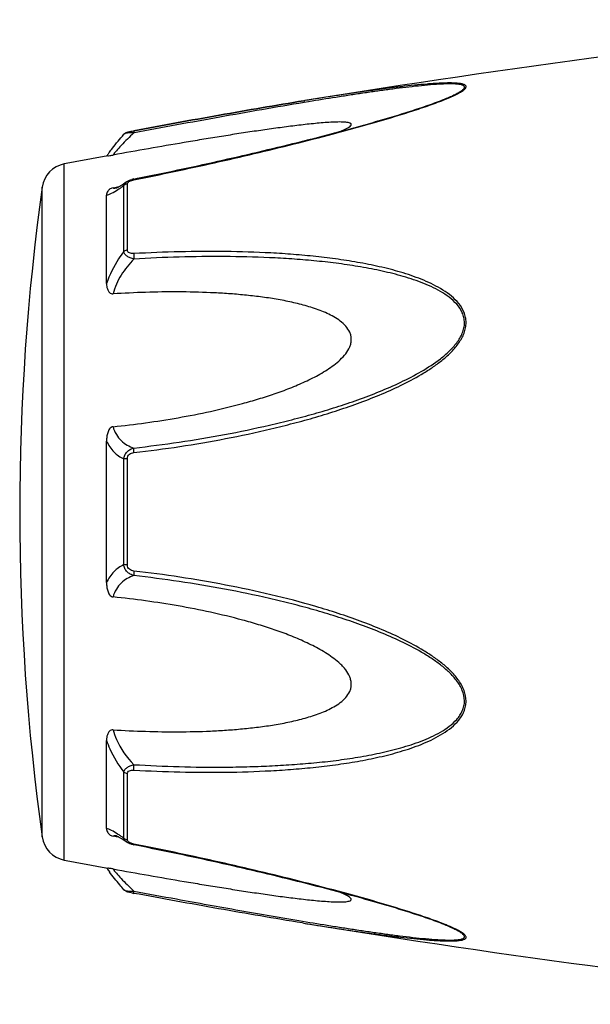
# Model space of a CAD drawing. Header units: millimetres. Extents: x 14365 to 105143, y -126377 to -22383.
# Tile 25 of 256: x 34035 to 34062, y -125671 to -125624. Entities that reach past the tile are written whole.
import ezdxf

# ---------------------------------------------------------------- set-up
doc = ezdxf.new("R2010")
doc.units = ezdxf.units.MM

msp = doc.modelspace()

# ---------------------------------------------------------------- linework, layer by layer
at = {"color": 0, "linetype": 'Continuous'}
for p, q in [((34055.003, -125627.816), (34055.006, -125627.815)), ((34048.274, -125627.929), (34048.245, -125627.934)), ((34048.245, -125627.934), (34048.274, -125627.929)), ((34048.469, -125627.981), (34048.258, -125628.015)), ((34048.293, -125627.926), (34048.274, -125627.929)), ((34039.711, -125629.523), (34039.711, -125629.523)), ((34040.171, -125629.355), (34040.187, -125629.352)), ((34040.208, -125629.453), (34040.19, -125629.456)), ((34036.89, -125663.938), (34036.89, -125630.929)), ((34040.183, -125631.643), (34040.359, -125631.608)), ((34035.84, -125662.839), (34035.84, -125632.028)), ((34039.197, -125632.059), (34039.347, -125632.031)), ((34039.347, -125632.031), (34039.476, -125632.006)), ((34039.358, -125632.067), (34039.358, -125632.066)), ((34039.705, -125635.082), (34039.705, -125631.959)), ((34039.824, -125631.783), (34039.831, -125631.778)), ((34039.831, -125631.778), (34039.832, -125631.777)), ((34039.883, -125635.011), (34039.883, -125631.869)), ((34038.89, -125636.593), (34038.89, -125632.409)), ((34038.89, -125650.781), (34038.89, -125644.069)), ((34039.705, -125649.93), (34039.705, -125644.918)), ((34039.883, -125649.944), (34039.883, -125644.904)), ((34038.89, -125662.449), (34038.89, -125658.261)), ((34039.705, -125662.898), (34039.705, -125659.771)), ((34039.883, -125662.988), (34039.883, -125659.842)), ((34039.352, -125662.829), (34039.197, -125662.8)), ((34039.479, -125662.854), (34039.352, -125662.829)), ((34039.36, -125662.792), (34039.359, -125662.792)), ((34039.832, -125663.08), (34039.824, -125663.074)), ((34039.833, -125663.08), (34039.832, -125663.08)), ((34040.375, -125663.253), (34040.183, -125663.215)), ((34048.217, -125666.928), (34048.169, -125666.921)), ((34054.982, -125667.036), (34054.98, -125667.035))]:
    msp.add_line(p, q, dxfattribs=at)
for centre, radius, start, end in [((34128.364, -126121.473), 500, 95.86353, 99.2151), ((34050.57, -125617.083), 11.634, 291.7214, 292.5819), ((34051.545, -125619.435), 9.088, 292.5987, 293.6391), ((34128.364, -126121.473), 499, 100.32224, 100.56288), ((34046.097, -125635.618), 8.803, 144.3884, 144.9605), ((34047.152, -125636.373), 10.1, 143.5801, 144.3916), ((34037.128, -125632.207), 1.3, 100.5629, 172.094), ((34146.776, -125647.433), 112, 172.09404, 187.90596), ((34039.251, -125631.513), 0.564, 280.0673, 280.9293), ((34040.46, -125633.038), 1.423, 101.209, 104.7713), ((34036.104, -125626.995), 6.132, 302.8759, 303.8307), ((34037.128, -125662.66), 1.3, 187.906, 259.4371), ((34035.851, -125668.268), 6.609, 55.991, 57.3511), ((34034.058, -125670.913), 9.805, 54.8309, 55.9509), ((34039.968, -125662.988), 0.085, 180.0437, 189.0843), ((34040.481, -125661.717), 1.527, 257.9795, 258.733), ((34128.364, -125173.394), 499, 259.43712, 259.67709), ((34045.783, -125659.478), 8.414, 214.9878, 215.2793), ((34047.064, -125658.566), 9.986, 215.3091, 216.3792), ((34041.662, -125657.522), 8.129, 259.0591, 259.5501), ((34128.364, -125173.394), 500, 260.77609, 264.13647), ((34050.509, -125677.919), 11.789, 67.6569, 68.2206), ((34051.469, -125675.598), 9.277, 66.4168, 67.6933)]:
    msp.add_arc(centre, radius, start, end, dxfattribs=at)
for points, knots in [([(34055.189, -125627.761), (34055.267, -125627.726), (34055.414, -125627.659), (34055.615, -125627.555), (34055.757, -125627.469), (34055.847, -125627.398), (34055.902, -125627.344), (34055.94, -125627.281), (34055.92, -125627.223), (34055.886, -125627.191), (34055.838, -125627.164), (34055.775, -125627.143), (34055.698, -125627.125), (34055.575, -125627.106), (34055.4, -125627.093), (34055.168, -125627.088), (34054.915, -125627.092), (34054.647, -125627.103), (34054.366, -125627.12), (34053.976, -125627.15), (34053.473, -125627.197), (34052.856, -125627.266), (34052.225, -125627.343), (34051.584, -125627.428), (34050.936, -125627.519), (34050.281, -125627.615), (34049.399, -125627.749), (34048.736, -125627.854), (34048.293, -125627.926)], [0, 0, 0, 0, 0.02948, 0.055907, 0.078214, 0.087353, 0.094931, 0.105555, 0.109954, 0.115017, 0.121315, 0.129009, 0.138057, 0.148338, 0.172058, 0.199047, 0.228459, 0.259634, 0.292171, 0.325754, 0.395293, 0.467136, 0.540634, 0.615369, 0.691049, 0.767475, 0.844512, 1, 1, 1, 1]), ([(34055.006, -125627.815), (34055.087, -125627.781), (34055.241, -125627.714), (34055.455, -125627.611), (34055.613, -125627.524), (34055.718, -125627.454), (34055.779, -125627.407), (34055.823, -125627.361), (34055.85, -125627.318), (34055.855, -125627.274), (34055.834, -125627.237), (34055.795, -125627.209), (34055.741, -125627.186), (34055.672, -125627.167), (34055.558, -125627.147), (34055.39, -125627.134), (34055.168, -125627.13), (34054.922, -125627.135), (34054.566, -125627.153), (34054.097, -125627.189), (34053.515, -125627.248), (34052.913, -125627.318), (34052.298, -125627.397), (34051.674, -125627.483), (34051.042, -125627.575), (34050.404, -125627.671), (34049.545, -125627.805), (34048.9, -125627.909), (34048.469, -125627.981)], [0, 0, 0, 0, 0.03089, 0.059177, 0.083881, 0.094457, 0.103528, 0.11093, 0.116684, 0.121223, 0.125685, 0.131127, 0.137993, 0.146338, 0.156051, 0.17896, 0.205464, 0.234539, 0.265468, 0.331155, 0.400252, 0.471609, 0.544574, 0.618731, 0.693793, 0.769568, 0.845928, 1, 1, 1, 1]), ([(34040.359, -125631.608), (34041.633, -125631.353), (34043.538, -125630.951), (34046.065, -125630.368), (34047.635, -125629.988), (34048.883, -125629.674), (34049.811, -125629.431), (34050.73, -125629.182), (34051.639, -125628.927), (34052.532, -125628.664), (34053.4, -125628.394), (34054.224, -125628.117), (34054.755, -125627.92), (34055.006, -125627.815)], [0, 0, 0, 0, 0.25737, 0.385747, 0.513657, 0.577329, 0.64069, 0.703648, 0.766063, 0.827658, 0.887975, 0.946116, 1, 1, 1, 1]), ([(34040.187, -125629.352), (34041.536, -125629.103), (34044.219, -125628.614), (34046.907, -125628.151), (34048.245, -125627.934)], [0, 0, 0, 0, 0.502936, 1, 1, 1, 1]), ([(34040.189, -125631.68), (34041.462, -125631.426), (34043.367, -125631.024), (34045.893, -125630.442), (34047.773, -125629.987), (34049.328, -125629.589), (34050.559, -125629.256), (34051.763, -125628.918), (34052.941, -125628.567), (34054.074, -125628.192), (34054.616, -125627.995), (34054.876, -125627.891)], [0, 0, 0, 0, 0.256646, 0.384673, 0.512244, 0.638988, 0.701822, 0.764153, 0.886175, 0.944757, 1, 1, 1, 1]), ([(34048.245, -125627.934), (34046.907, -125628.151), (34044.22, -125628.614), (34041.538, -125629.103), (34040.189, -125629.352)], [0, 0, 0, 0, 0.496975, 1, 1, 1, 1]), ([(34048.258, -125628.015), (34046.921, -125628.238), (34044.236, -125628.709), (34041.555, -125629.202), (34040.208, -125629.453)], [0, 0, 0, 0, 0.497132, 1, 1, 1, 1]), ([(34049.989, -125629.382), (34050.038, -125629.361), (34050.131, -125629.32), (34050.26, -125629.258), (34050.366, -125629.197), (34050.437, -125629.145), (34050.473, -125629.104), (34050.488, -125629.077), (34050.491, -125629.05), (34050.48, -125629.026), (34050.457, -125629.007), (34050.411, -125628.984), (34050.331, -125628.964), (34050.218, -125628.949), (34050.03, -125628.938), (34049.766, -125628.941), (34049.425, -125628.957), (34049.064, -125628.984), (34048.688, -125629.019), (34048.302, -125629.06), (34047.91, -125629.106), (34047.512, -125629.156), (34047.111, -125629.209), (34046.569, -125629.283), (34045.886, -125629.382), (34045.062, -125629.508), (34044.233, -125629.639), (34043.399, -125629.775), (34042.282, -125629.963), (34040.881, -125630.205), (34039.759, -125630.405), (34039.197, -125630.506)], [0, 0, 0, 0, 0.013224, 0.025246, 0.035584, 0.043707, 0.046793, 0.049242, 0.051265, 0.053246, 0.055591, 0.058505, 0.066098, 0.075763, 0.087038, 0.112872, 0.141444, 0.171707, 0.203125, 0.235343, 0.268137, 0.301392, 0.33501, 0.368911, 0.437385, 0.506544, 0.576211, 0.646269, 0.71663, 0.85801, 1, 1, 1, 1]), ([(34039.025, -125630.377), (34039.073, -125630.312), (34039.293, -125630.02), (34039.525, -125629.738), (34039.711, -125629.524)], [0, 0, 0, 0, 0.221481, 1, 1, 1, 1]), ([(34040.19, -125629.456), (34039.98, -125629.648), (34039.697, -125629.928), (34039.374, -125630.286), (34039.248, -125630.439), (34039.197, -125630.506)], [0, 0, 0, 0, 0.588807, 0.825815, 1, 1, 1, 1]), ([(34039.711, -125629.524), (34039.74, -125629.49), (34039.807, -125629.442), (34039.922, -125629.406), (34040.041, -125629.38), (34040.126, -125629.363), (34040.171, -125629.355)], [0, 0, 0, 0, 0.265729, 0.479644, 0.722816, 1, 1, 1, 1]), ([(34040.19, -125629.456), (34040.134, -125629.454), (34040.03, -125629.454), (34039.889, -125629.463), (34039.792, -125629.481), (34039.736, -125629.503), (34039.717, -125629.516), (34039.711, -125629.524)], [0, 0, 0, 0, 0.33971, 0.636245, 0.862204, 0.94183, 1, 1, 1, 1]), ([(34040.187, -125629.352), (34040.185, -125629.352), (34040.183, -125629.365), (34040.183, -125629.383), (34040.185, -125629.417), (34040.188, -125629.442), (34040.19, -125629.456)], [0, 0, 0, 0, 0.078563, 0.274425, 0.586251, 1, 1, 1, 1]), ([(34038.951, -125630.549), (34038.963, -125630.547), (34039.045, -125630.533), (34039.128, -125630.519), (34039.197, -125630.506)], [0, 0, 0, 0, 0.14802, 1, 1, 1, 1]), ([(34039.197, -125632.059), (34039.165, -125632.066), (34039.107, -125632.083), (34039.019, -125632.136), (34038.946, -125632.213), (34038.899, -125632.312), (34038.89, -125632.378), (34038.89, -125632.409)], [0, 0, 0, 0, 0.19482, 0.35748, 0.608365, 0.813655, 1, 1, 1, 1]), ([(34039.197, -125632.059), (34039.207, -125632.064), (34039.257, -125632.08), (34039.31, -125632.075), (34039.35, -125632.068)], [0, 0, 0, 0, 0.213215, 1, 1, 1, 1]), ([(34039.354, -125632.067), (34039.351, -125632.068), (34039.349, -125632.069), (34039.344, -125632.069), (34039.352, -125632.067), (34039.357, -125632.065), (34039.376, -125632.058), (34039.397, -125632.047), (34039.425, -125632.034), (34039.456, -125632.017), (34039.479, -125632.005), (34039.49, -125631.998)], [0, 0, 0, 0, 0.050729, 0.053439, 0.064665, 0.125059, 0.230112, 0.374221, 0.553235, 0.763061, 1, 1, 1, 1]), ([(34039.49, -125631.998), (34039.515, -125631.984), (34039.628, -125631.916), (34039.738, -125631.842), (34039.824, -125631.783)], [0, 0, 0, 0, 0.212027, 1, 1, 1, 1]), ([(34039.518, -125632.088), (34039.533, -125632.078), (34039.596, -125632.036), (34039.658, -125631.992), (34039.705, -125631.959)], [0, 0, 0, 0, 0.242177, 1, 1, 1, 1]), ([(34039.705, -125631.959), (34039.711, -125631.924), (34039.742, -125631.853), (34039.799, -125631.801), (34039.831, -125631.778)], [0, 0, 0, 0, 0.468978, 1, 1, 1, 1]), ([(34039.883, -125631.869), (34039.866, -125631.872), (34039.801, -125631.887), (34039.74, -125631.923), (34039.705, -125631.959)], [0, 0, 0, 0, 0.258764, 1, 1, 1, 1]), ([(34039.832, -125631.777), (34039.843, -125631.77), (34039.887, -125631.741), (34039.935, -125631.718), (34039.972, -125631.704)], [0, 0, 0, 0, 0.247211, 1, 1, 1, 1]), ([(34039.883, -125631.869), (34039.883, -125631.864), (34039.886, -125631.839), (34039.899, -125631.816), (34039.912, -125631.802)], [0, 0, 0, 0, 0.225175, 1, 1, 1, 1]), ([(34039.912, -125631.802), (34039.916, -125631.797), (34039.936, -125631.776), (34039.96, -125631.76), (34039.98, -125631.75)], [0, 0, 0, 0, 0.225244, 1, 1, 1, 1]), ([(34039.98, -125631.75), (34039.985, -125631.747), (34040.007, -125631.735), (34040.031, -125631.725), (34040.049, -125631.719)], [0, 0, 0, 0, 0.241505, 1, 1, 1, 1]), ([(34040.049, -125631.719), (34040.06, -125631.715), (34040.106, -125631.699), (34040.153, -125631.687), (34040.189, -125631.68)], [0, 0, 0, 0, 0.246414, 1, 1, 1, 1]), ([(34040.189, -125631.68), (34040.188, -125631.675), (34040.187, -125631.666), (34040.184, -125631.654), (34040.184, -125631.647), (34040.182, -125631.643), (34040.183, -125631.643)], [0, 0, 0, 0, 0.428218, 0.741394, 0.932956, 1, 1, 1, 1]), ([(34038.89, -125632.409), (34038.927, -125632.402), (34039.009, -125632.377), (34039.194, -125632.294), (34039.334, -125632.208), (34039.432, -125632.144)], [0, 0, 0, 0, 0.189472, 0.420855, 1, 1, 1, 1]), ([(34039.705, -125635.082), (34039.619, -125635.195), (34039.29, -125635.665), (34039.031, -125636.185), (34038.89, -125636.593)], [0, 0, 0, 0, 0.246978, 1, 1, 1, 1]), ([(34039.883, -125635.011), (34039.866, -125635.013), (34039.803, -125635.025), (34039.741, -125635.052), (34039.705, -125635.082)], [0, 0, 0, 0, 0.266982, 1, 1, 1, 1]), ([(34040.19, -125635.438), (34040.13, -125635.424), (34040.016, -125635.39), (34039.865, -125635.313), (34039.752, -125635.212), (34039.712, -125635.124), (34039.705, -125635.082)], [0, 0, 0, 0, 0.291894, 0.562609, 0.798475, 1, 1, 1, 1]), ([(34040.189, -125635.18), (34040.152, -125635.182), (34040.079, -125635.181), (34039.978, -125635.158), (34039.9, -125635.099), (34039.883, -125635.038), (34039.883, -125635.011)], [0, 0, 0, 0, 0.287056, 0.554503, 0.787456, 1, 1, 1, 1]), ([(34040.189, -125635.18), (34040.185, -125635.22), (34040.182, -125635.306), (34040.186, -125635.392), (34040.19, -125635.438)], [0, 0, 0, 0, 0.467767, 1, 1, 1, 1]), ([(34040.19, -125644.616), (34040.916, -125644.533), (34042.366, -125644.34), (34044.532, -125643.971), (34046.325, -125643.584), (34047.751, -125643.23), (34048.816, -125642.938), (34049.872, -125642.611), (34050.917, -125642.247), (34051.949, -125641.842), (34052.959, -125641.383), (34053.772, -125640.943), (34054.393, -125640.542), (34054.835, -125640.211), (34055.244, -125639.844), (34055.594, -125639.43), (34055.816, -125639.04), (34055.914, -125638.706), (34055.938, -125638.452), (34055.912, -125638.203), (34055.816, -125637.889), (34055.598, -125637.535), (34055.243, -125637.188), (34054.834, -125636.899), (34054.391, -125636.654), (34053.768, -125636.371), (34052.953, -125636.086), (34051.944, -125635.82), (34050.913, -125635.61), (34049.868, -125635.444), (34048.812, -125635.315), (34047.748, -125635.217), (34046.32, -125635.123), (34044.523, -125635.07), (34042.358, -125635.083), (34040.913, -125635.14), (34040.189, -125635.18)], [0, 0, 0, 0, 0.063635, 0.127396, 0.191296, 0.223303, 0.255348, 0.287434, 0.319562, 0.351727, 0.383919, 0.416107, 0.432182, 0.448215, 0.464156, 0.479907, 0.495291, 0.502793, 0.510127, 0.517331, 0.52445, 0.538608, 0.552922, 0.567437, 0.582127, 0.596956, 0.626929, 0.657232, 0.687777, 0.718508, 0.74939, 0.780398, 0.811517, 0.874045, 0.936883, 1, 1, 1, 1]), ([(34040.191, -125644.399), (34040.908, -125644.318), (34042.343, -125644.131), (34044.485, -125643.775), (34046.259, -125643.402), (34047.67, -125643.06), (34048.724, -125642.78), (34049.771, -125642.466), (34050.807, -125642.117), (34051.832, -125641.729), (34052.837, -125641.291), (34053.81, -125640.786), (34054.578, -125640.289), (34055.134, -125639.821), (34055.438, -125639.486), (34055.638, -125639.191), (34055.756, -125638.957), (34055.835, -125638.712), (34055.862, -125638.461), (34055.833, -125638.215), (34055.73, -125637.907), (34055.499, -125637.566), (34055.133, -125637.239), (34054.716, -125636.97), (34054.269, -125636.742), (34053.803, -125636.546), (34053.322, -125636.376), (34052.666, -125636.178), (34051.826, -125635.974), (34050.803, -125635.783), (34049.766, -125635.633), (34048.72, -125635.518), (34047.667, -125635.431), (34046.253, -125635.351), (34044.476, -125635.311), (34042.335, -125635.334), (34040.905, -125635.396), (34040.19, -125635.438)], [0, 0, 0, 0, 0.063589, 0.127295, 0.191136, 0.223111, 0.255121, 0.287171, 0.319267, 0.351401, 0.383569, 0.41575, 0.447866, 0.463844, 0.479652, 0.487454, 0.495134, 0.502662, 0.51, 0.517195, 0.524298, 0.538439, 0.552765, 0.567303, 0.582017, 0.596869, 0.611832, 0.626888, 0.657217, 0.687781, 0.718525, 0.749415, 0.780427, 0.811548, 0.874072, 0.936899, 1, 1, 1, 1]), ([(34040.19, -125635.438), (34039.959, -125635.666), (34039.55, -125636.177), (34039.279, -125636.778), (34039.197, -125637.092)], [0, 0, 0, 0, 0.500208, 1, 1, 1, 1]), ([(34038.89, -125636.593), (34038.89, -125636.644), (34038.898, -125636.748), (34038.934, -125636.873), (34038.981, -125636.966), (34039.032, -125637.031), (34039.104, -125637.084), (34039.166, -125637.094), (34039.197, -125637.092)], [0, 0, 0, 0, 0.238003, 0.476366, 0.597445, 0.721615, 0.853559, 1, 1, 1, 1]), ([(34039.197, -125643.387), (34039.714, -125643.335), (34040.745, -125643.212), (34042.287, -125642.971), (34043.822, -125642.672), (34045.091, -125642.365), (34046.096, -125642.076), (34046.844, -125641.835), (34047.583, -125641.565), (34048.308, -125641.258), (34048.895, -125640.964), (34049.345, -125640.693), (34049.668, -125640.47), (34049.968, -125640.221), (34050.232, -125639.939), (34050.4, -125639.666), (34050.476, -125639.43), (34050.496, -125639.25), (34050.477, -125639.073), (34050.401, -125638.851), (34050.233, -125638.606), (34049.968, -125638.372), (34049.666, -125638.177), (34049.344, -125638.013), (34048.893, -125637.824), (34048.304, -125637.636), (34047.58, -125637.46), (34046.841, -125637.323), (34046.094, -125637.216), (34045.34, -125637.133), (34044.58, -125637.072), (34043.562, -125637.016), (34042.282, -125636.988), (34040.741, -125637.01), (34039.712, -125637.059), (34039.197, -125637.092)], [0, 0, 0, 0, 0.063495, 0.12712, 0.190878, 0.25478, 0.286791, 0.31884, 0.350926, 0.383041, 0.415158, 0.431203, 0.447213, 0.463143, 0.478902, 0.4943, 0.5018, 0.509129, 0.516317, 0.523425, 0.537606, 0.551987, 0.566584, 0.581352, 0.596258, 0.626376, 0.656797, 0.687441, 0.718253, 0.749203, 0.780268, 0.811433, 0.874017, 0.936884, 1, 1, 1, 1]), ([(34039.197, -125643.387), (34039.164, -125643.391), (34039.099, -125643.417), (34039.03, -125643.494), (34038.981, -125643.582), (34038.933, -125643.706), (34038.898, -125643.869), (34038.89, -125644.002), (34038.89, -125644.068)], [0, 0, 0, 0, 0.125535, 0.252013, 0.377694, 0.502869, 0.751849, 1, 1, 1, 1]), ([(34039.197, -125643.387), (34039.235, -125643.516), (34039.335, -125643.757), (34039.57, -125644.056), (34039.861, -125644.271), (34040.079, -125644.363), (34040.191, -125644.399)], [0, 0, 0, 0, 0.272929, 0.523074, 0.761734, 1, 1, 1, 1]), ([(34038.89, -125644.069), (34038.977, -125644.258), (34039.201, -125644.599), (34039.534, -125644.835), (34039.705, -125644.918)], [0, 0, 0, 0, 0.522223, 1, 1, 1, 1]), ([(34039.705, -125644.918), (34039.712, -125644.856), (34039.745, -125644.731), (34039.855, -125644.573), (34040.01, -125644.459), (34040.129, -125644.414), (34040.191, -125644.399)], [0, 0, 0, 0, 0.250125, 0.500215, 0.750197, 1, 1, 1, 1]), ([(34039.883, -125644.904), (34039.883, -125644.865), (34039.898, -125644.787), (34039.971, -125644.692), (34040.075, -125644.637), (34040.152, -125644.621), (34040.19, -125644.616)], [0, 0, 0, 0, 0.249368, 0.500015, 0.750587, 1, 1, 1, 1]), ([(34040.19, -125644.616), (34040.186, -125644.574), (34040.183, -125644.502), (34040.185, -125644.429), (34040.191, -125644.399)], [0, 0, 0, 0, 0.583261, 1, 1, 1, 1]), ([(34039.883, -125644.904), (34039.866, -125644.904), (34039.807, -125644.907), (34039.747, -125644.911), (34039.705, -125644.918)], [0, 0, 0, 0, 0.284006, 1, 1, 1, 1]), ([(34039.705, -125649.93), (34039.534, -125650.014), (34039.201, -125650.251), (34038.977, -125650.592), (34038.89, -125650.781)], [0, 0, 0, 0, 0.477899, 1, 1, 1, 1]), ([(34040.19, -125650.449), (34040.129, -125650.434), (34040.009, -125650.389), (34039.855, -125650.275), (34039.745, -125650.117), (34039.712, -125649.993), (34039.705, -125649.93)], [0, 0, 0, 0, 0.249817, 0.499798, 0.74986, 1, 1, 1, 1]), ([(34039.883, -125649.944), (34039.866, -125649.944), (34039.807, -125649.942), (34039.747, -125649.937), (34039.705, -125649.93)], [0, 0, 0, 0, 0.284019, 1, 1, 1, 1]), ([(34040.189, -125650.232), (34040.151, -125650.227), (34040.075, -125650.211), (34039.971, -125650.156), (34039.898, -125650.061), (34039.883, -125649.983), (34039.883, -125649.944)], [0, 0, 0, 0, 0.249451, 0.500018, 0.750583, 1, 1, 1, 1]), ([(34040.189, -125650.232), (34040.185, -125650.274), (34040.182, -125650.346), (34040.184, -125650.419), (34040.19, -125650.449)], [0, 0, 0, 0, 0.582827, 1, 1, 1, 1]), ([(34040.19, -125659.673), (34040.914, -125659.713), (34042.359, -125659.772), (34044.524, -125659.787), (34046.32, -125659.727), (34047.749, -125659.634), (34048.813, -125659.538), (34049.869, -125659.408), (34050.914, -125659.241), (34051.944, -125659.031), (34052.953, -125658.764), (34053.769, -125658.479), (34054.391, -125658.195), (34054.834, -125657.95), (34055.243, -125657.661), (34055.539, -125657.369), (34055.729, -125657.102), (34055.843, -125656.883), (34055.915, -125656.646), (34055.947, -125656.311), (34055.855, -125655.882), (34055.597, -125655.417), (34055.244, -125655.004), (34054.835, -125654.637), (34054.393, -125654.306), (34053.772, -125653.905), (34052.959, -125653.465), (34051.949, -125653.006), (34050.917, -125652.601), (34049.871, -125652.238), (34048.464, -125651.804), (34046.685, -125651.337), (34044.531, -125650.883), (34042.365, -125650.51), (34040.915, -125650.316), (34040.189, -125650.232)], [0, 0, 0, 0, 0.063127, 0.125969, 0.188473, 0.219596, 0.250616, 0.281496, 0.312222, 0.342767, 0.373071, 0.403045, 0.417875, 0.432563, 0.447076, 0.461383, 0.468491, 0.475585, 0.482706, 0.489913, 0.504703, 0.520085, 0.535843, 0.551789, 0.567824, 0.583902, 0.616092, 0.648285, 0.680449, 0.712576, 0.744661, 0.808707, 0.872603, 0.936364, 1, 1, 1, 1]), ([(34040.19, -125650.449), (34040.078, -125650.485), (34039.86, -125650.578), (34039.569, -125650.793), (34039.335, -125651.092), (34039.235, -125651.333), (34039.197, -125651.462)], [0, 0, 0, 0, 0.238394, 0.476974, 0.727116, 1, 1, 1, 1]), ([(34040.191, -125659.415), (34040.906, -125659.456), (34042.336, -125659.519), (34044.122, -125659.54), (34045.546, -125659.516), (34046.609, -125659.476), (34047.667, -125659.415), (34048.721, -125659.332), (34049.767, -125659.217), (34050.804, -125659.064), (34051.827, -125658.874), (34052.831, -125658.63), (34053.646, -125658.367), (34054.27, -125658.105), (34054.717, -125657.878), (34055.133, -125657.608), (34055.439, -125657.333), (34055.638, -125657.076), (34055.758, -125656.865), (34055.836, -125656.633), (34055.871, -125656.301), (34055.771, -125655.876), (34055.498, -125655.423), (34055.134, -125655.026), (34054.718, -125654.675), (34054.271, -125654.359), (34053.649, -125653.976), (34052.836, -125653.555), (34051.831, -125653.117), (34050.807, -125652.729), (34049.77, -125652.382), (34048.723, -125652.069), (34047.67, -125651.785), (34046.258, -125651.443), (34044.483, -125651.079), (34042.342, -125650.718), (34040.908, -125650.53), (34040.19, -125650.449)], [0, 0, 0, 0, 0.063114, 0.125949, 0.157245, 0.188456, 0.219582, 0.250607, 0.281495, 0.312234, 0.342798, 0.373129, 0.40314, 0.417992, 0.432705, 0.447241, 0.461558, 0.468661, 0.475744, 0.482848, 0.490045, 0.504858, 0.520307, 0.536124, 0.552106, 0.56816, 0.584244, 0.616427, 0.648598, 0.680734, 0.712828, 0.744881, 0.776894, 0.808867, 0.872702, 0.936412, 1, 1, 1, 1]), ([(34038.89, -125650.781), (34038.89, -125650.848), (34038.898, -125650.98), (34038.933, -125651.143), (34038.981, -125651.268), (34039.03, -125651.356), (34039.099, -125651.432), (34039.164, -125651.459), (34039.197, -125651.462)], [0, 0, 0, 0, 0.248169, 0.497163, 0.622341, 0.748019, 0.874484, 1, 1, 1, 1]), ([(34039.197, -125657.761), (34039.712, -125657.793), (34040.741, -125657.842), (34042.282, -125657.864), (34043.562, -125657.836), (34044.58, -125657.779), (34045.34, -125657.718), (34046.094, -125657.635), (34046.841, -125657.528), (34047.58, -125657.39), (34048.305, -125657.214), (34048.893, -125657.026), (34049.344, -125656.837), (34049.667, -125656.673), (34049.968, -125656.478), (34050.233, -125656.243), (34050.402, -125655.999), (34050.477, -125655.777), (34050.496, -125655.599), (34050.476, -125655.419), (34050.399, -125655.183), (34050.266, -125654.965), (34050.102, -125654.771), (34049.919, -125654.587), (34049.667, -125654.379), (34049.345, -125654.155), (34048.895, -125653.885), (34048.308, -125653.59), (34047.583, -125653.283), (34046.844, -125653.013), (34046.096, -125652.772), (34045.091, -125652.484), (34043.822, -125652.177), (34042.287, -125651.878), (34040.745, -125651.638), (34039.714, -125651.515), (34039.197, -125651.462)], [0, 0, 0, 0, 0.063112, 0.125975, 0.188555, 0.219719, 0.250782, 0.281729, 0.312543, 0.343186, 0.373609, 0.403727, 0.418634, 0.433407, 0.448005, 0.462391, 0.476578, 0.483689, 0.490881, 0.498215, 0.505719, 0.521118, 0.528977, 0.536891, 0.552822, 0.568831, 0.584876, 0.616992, 0.649103, 0.681187, 0.713234, 0.745242, 0.809138, 0.87289, 0.93651, 1, 1, 1, 1]), ([(34039.197, -125657.761), (34039.166, -125657.759), (34039.104, -125657.769), (34039.032, -125657.821), (34038.981, -125657.886), (34038.933, -125657.98), (34038.898, -125658.105), (34038.89, -125658.209), (34038.89, -125658.26)], [0, 0, 0, 0, 0.146355, 0.278259, 0.402425, 0.523518, 0.761934, 1, 1, 1, 1]), ([(34039.197, -125657.761), (34039.238, -125657.916), (34039.455, -125658.529), (34039.845, -125659.072), (34040.191, -125659.415)], [0, 0, 0, 0, 0.247925, 1, 1, 1, 1]), ([(34038.89, -125658.261), (34038.937, -125658.397), (34039.148, -125658.93), (34039.445, -125659.429), (34039.705, -125659.771)], [0, 0, 0, 0, 0.251574, 1, 1, 1, 1]), ([(34039.705, -125659.771), (34039.712, -125659.729), (34039.752, -125659.641), (34039.865, -125659.54), (34040.016, -125659.462), (34040.131, -125659.428), (34040.191, -125659.415)], [0, 0, 0, 0, 0.201639, 0.43756, 0.708236, 1, 1, 1, 1]), ([(34040.19, -125659.673), (34040.185, -125659.633), (34040.182, -125659.547), (34040.186, -125659.46), (34040.191, -125659.415)], [0, 0, 0, 0, 0.467922, 1, 1, 1, 1]), ([(34039.883, -125659.842), (34039.866, -125659.84), (34039.803, -125659.828), (34039.741, -125659.801), (34039.705, -125659.771)], [0, 0, 0, 0, 0.267018, 1, 1, 1, 1]), ([(34039.883, -125659.842), (34039.883, -125659.815), (34039.9, -125659.754), (34039.978, -125659.695), (34040.08, -125659.672), (34040.152, -125659.671), (34040.19, -125659.673)], [0, 0, 0, 0, 0.212614, 0.445637, 0.713059, 1, 1, 1, 1]), ([(34039.416, -125662.703), (34039.321, -125662.642), (34039.185, -125662.56), (34039.006, -125662.48), (34038.926, -125662.456), (34038.89, -125662.449)], [0, 0, 0, 0, 0.577794, 0.80943, 1, 1, 1, 1]), ([(34038.89, -125662.449), (34038.89, -125662.481), (34038.899, -125662.547), (34038.946, -125662.646), (34039.019, -125662.723), (34039.107, -125662.776), (34039.165, -125662.794), (34039.197, -125662.8)], [0, 0, 0, 0, 0.186516, 0.391937, 0.642812, 0.805374, 1, 1, 1, 1]), ([(34039.359, -125662.792), (34039.343, -125662.789), (34039.29, -125662.781), (34039.232, -125662.784), (34039.197, -125662.8)], [0, 0, 0, 0, 0.296315, 1, 1, 1, 1]), ([(34039.494, -125662.862), (34039.466, -125662.846), (34039.419, -125662.821), (34039.372, -125662.799), (34039.354, -125662.792)], [0, 0, 0, 0, 0.632551, 1, 1, 1, 1]), ([(34039.824, -125663.074), (34039.793, -125663.053), (34039.686, -125662.98), (34039.576, -125662.909), (34039.494, -125662.862)], [0, 0, 0, 0, 0.283099, 1, 1, 1, 1]), ([(34039.883, -125662.988), (34039.866, -125662.985), (34039.801, -125662.97), (34039.74, -125662.934), (34039.705, -125662.898)], [0, 0, 0, 0, 0.258792, 1, 1, 1, 1]), ([(34039.832, -125663.08), (34039.799, -125663.057), (34039.742, -125663.005), (34039.711, -125662.933), (34039.705, -125662.898)], [0, 0, 0, 0, 0.53106, 1, 1, 1, 1]), ([(34040.028, -125663.174), (34040.01, -125663.168), (34039.942, -125663.144), (34039.877, -125663.111), (34039.833, -125663.08)], [0, 0, 0, 0, 0.254193, 1, 1, 1, 1]), ([(34039.981, -125663.108), (34039.968, -125663.101), (34039.927, -125663.076), (34039.89, -125663.035), (34039.884, -125663.001)], [0, 0, 0, 0, 0.308636, 1, 1, 1, 1]), ([(34040.05, -125663.139), (34040.044, -125663.137), (34040.02, -125663.128), (34039.998, -125663.117), (34039.981, -125663.108)], [0, 0, 0, 0, 0.257368, 1, 1, 1, 1]), ([(34040.189, -125663.177), (34040.188, -125663.182), (34040.186, -125663.191), (34040.184, -125663.204), (34040.184, -125663.21), (34040.182, -125663.214), (34040.183, -125663.215)], [0, 0, 0, 0, 0.428099, 0.741246, 0.932847, 1, 1, 1, 1]), ([(34054.883, -125666.972), (34054.623, -125666.868), (34054.082, -125666.671), (34052.949, -125666.295), (34051.465, -125665.851), (34049.639, -125665.35), (34047.15, -125664.71), (34044, -125663.971), (34041.463, -125663.432), (34040.189, -125663.177)], [0, 0, 0, 0, 0.055213, 0.113792, 0.23581, 0.360995, 0.487722, 0.743348, 1, 1, 1, 1]), ([(34054.982, -125667.036), (34054.73, -125666.931), (34054.2, -125666.734), (34053.376, -125666.458), (34052.51, -125666.189), (34051.316, -125665.837), (34049.792, -125665.419), (34047.312, -125664.782), (34044.173, -125664.045), (34041.644, -125663.507), (34040.375, -125663.253)], [0, 0, 0, 0, 0.054079, 0.112293, 0.172626, 0.23422, 0.359577, 0.486553, 0.742745, 1, 1, 1, 1]), ([(34039.197, -125664.36), (34039.166, -125664.354), (34039.082, -125664.339), (34038.997, -125664.326), (34038.945, -125664.317)], [0, 0, 0, 0, 0.376124, 1, 1, 1, 1]), ([(34039.711, -125665.344), (34039.645, -125665.268), (34039.408, -125664.99), (34039.181, -125664.702), (34039.024, -125664.489)], [0, 0, 0, 0, 0.274505, 1, 1, 1, 1]), ([(34039.197, -125664.36), (34039.248, -125664.427), (34039.374, -125664.581), (34039.597, -125664.829), (34039.876, -125665.114), (34040.081, -125665.311), (34040.19, -125665.411)], [0, 0, 0, 0, 0.174298, 0.411219, 0.692021, 1, 1, 1, 1]), ([(34039.197, -125664.36), (34039.76, -125664.462), (34040.883, -125664.662), (34042.287, -125664.904), (34043.406, -125665.092), (34044.241, -125665.228), (34045.072, -125665.359), (34045.897, -125665.485), (34046.58, -125665.583), (34047.123, -125665.658), (34047.525, -125665.711), (34047.923, -125665.76), (34048.316, -125665.806), (34048.702, -125665.846), (34049.078, -125665.881), (34049.439, -125665.907), (34049.779, -125665.923), (34050.042, -125665.925), (34050.229, -125665.913), (34050.341, -125665.897), (34050.418, -125665.877), (34050.462, -125665.853), (34050.483, -125665.832), (34050.492, -125665.807), (34050.486, -125665.78), (34050.469, -125665.753), (34050.429, -125665.711), (34050.357, -125665.659), (34050.248, -125665.598), (34050.117, -125665.534), (34050.023, -125665.494), (34049.974, -125665.473)], [0, 0, 0, 0, 0.142006, 0.283398, 0.353765, 0.423828, 0.493495, 0.562647, 0.631121, 0.66502, 0.698626, 0.731869, 0.764656, 0.796849, 0.828224, 0.858442, 0.886945, 0.912611, 0.92378, 0.93331, 0.940718, 0.943524, 0.945777, 0.947738, 0.949832, 0.952411, 0.955637, 0.963997, 0.974507, 0.98666, 1, 1, 1, 1]), ([(34040.12, -125665.503), (34040.08, -125665.495), (34040.006, -125665.48), (34039.9, -125665.456), (34039.798, -125665.421), (34039.738, -125665.375), (34039.711, -125665.344)], [0, 0, 0, 0, 0.273626, 0.507992, 0.727544, 1, 1, 1, 1]), ([(34039.711, -125665.344), (34039.717, -125665.351), (34039.736, -125665.365), (34039.792, -125665.387), (34039.889, -125665.404), (34040.03, -125665.414), (34040.135, -125665.413), (34040.19, -125665.411)], [0, 0, 0, 0, 0.057868, 0.137343, 0.363312, 0.660033, 1, 1, 1, 1]), ([(34040.188, -125665.516), (34040.185, -125665.516), (34040.184, -125665.502), (34040.184, -125665.485), (34040.186, -125665.45), (34040.189, -125665.425), (34040.19, -125665.411)], [0, 0, 0, 0, 0.078467, 0.274376, 0.586265, 1, 1, 1, 1]), ([(34048.169, -125666.921), (34046.844, -125666.705), (34044.182, -125666.246), (34041.524, -125665.763), (34040.188, -125665.516)], [0, 0, 0, 0, 0.497068, 1, 1, 1, 1]), ([(34040.19, -125665.411), (34040.861, -125665.535), (34042.532, -125665.844), (34045.195, -125666.326), (34047.19, -125666.67), (34048.183, -125666.836)], [0, 0, 0, 0, 0.251917, 0.627872, 1, 1, 1, 1]), ([(34048.183, -125666.836), (34048.629, -125666.91), (34049.295, -125667.02), (34050.182, -125667.159), (34050.84, -125667.259), (34051.493, -125667.355), (34052.139, -125667.445), (34052.775, -125667.528), (34053.398, -125667.603), (34054.002, -125667.666), (34054.489, -125667.705), (34054.86, -125667.725), (34055.117, -125667.732), (34055.352, -125667.73), (34055.529, -125667.718), (34055.652, -125667.699), (34055.727, -125667.682), (34055.787, -125667.659), (34055.831, -125667.632), (34055.855, -125667.593), (34055.851, -125667.548), (34055.824, -125667.504), (34055.78, -125667.457), (34055.719, -125667.408), (34055.612, -125667.336), (34055.449, -125667.245), (34055.226, -125667.139), (34055.066, -125667.07), (34054.982, -125667.036)], [0, 0, 0, 0, 0.153439, 0.229445, 0.304902, 0.379707, 0.453642, 0.526452, 0.597735, 0.666841, 0.732698, 0.763801, 0.793118, 0.81995, 0.843381, 0.853458, 0.862207, 0.869459, 0.875128, 0.87961, 0.884095, 0.889726, 0.896977, 0.905865, 0.916254, 0.94079, 0.969089, 1, 1, 1, 1]), ([(34048.217, -125666.928), (34048.664, -125667.001), (34049.333, -125667.107), (34050.223, -125667.243), (34050.883, -125667.34), (34051.538, -125667.431), (34052.185, -125667.517), (34052.821, -125667.595), (34053.444, -125667.664), (34053.952, -125667.712), (34054.346, -125667.742), (34054.63, -125667.76), (34054.901, -125667.771), (34055.157, -125667.776), (34055.391, -125667.771), (34055.569, -125667.757), (34055.694, -125667.738), (34055.772, -125667.721), (34055.837, -125667.699), (34055.887, -125667.673), (34055.922, -125667.641), (34055.934, -125667.599), (34055.922, -125667.554), (34055.891, -125667.509), (34055.844, -125667.462), (34055.755, -125667.392), (34055.611, -125667.303), (34055.409, -125667.198), (34055.26, -125667.131), (34055.181, -125667.096)], [0, 0, 0, 0, 0.155309, 0.232207, 0.308518, 0.38411, 0.45876, 0.532202, 0.604002, 0.673502, 0.707078, 0.73962, 0.77081, 0.800217, 0.827213, 0.851007, 0.8614, 0.870581, 0.878415, 0.8848, 0.889847, 0.894233, 0.899058, 0.905123, 0.912705, 0.92179, 0.943969, 0.970425, 1, 1, 1, 1])]:
    msp.add_open_spline(points, degree=3, knots=knots, dxfattribs=at)
for points in [[(34039.972, -125631.704), (34040.013, -125631.687), (34040.055, -125631.674), (34040.097, -125631.663)], [(34040.163, -125663.211), (34040.117, -125663.201), (34040.072, -125663.189), (34040.028, -125663.174)], [(34040.097, -125663.155), (34040.081, -125663.15), (34040.066, -125663.145), (34040.05, -125663.139)], [(34040.189, -125663.177), (34040.158, -125663.171), (34040.127, -125663.163), (34040.097, -125663.155)]]:
    msp.add_open_spline(points, degree=3, dxfattribs=at)

doc.saveas('drawing.dxf')
